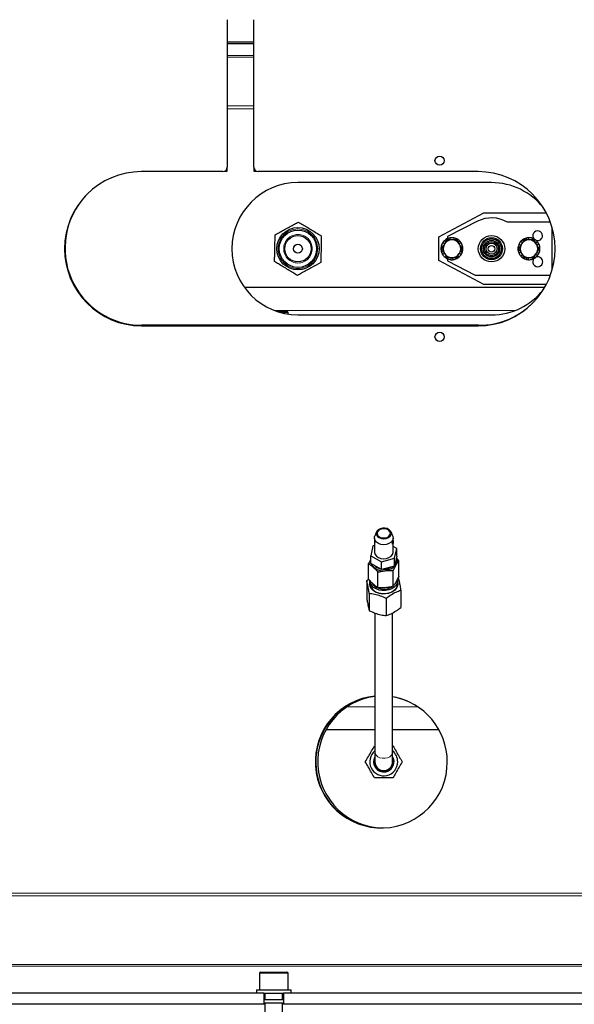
# Model space of a CAD drawing. Header units: millimetres. Extents: x 31 to 245, y 68 to 148.
# Tile 33 of 72: x 113.7 to 118.75, y 79.16 to 88.1. Entities that reach past the tile are written whole.
import ezdxf

# ---------------------------------------------------------------- set-up
doc = ezdxf.new("R2010")
doc.units = ezdxf.units.MM
doc.linetypes.add('PHANTOM', pattern=[12.7, 6.35, -1.27, 1.27, -1.27, 1.27, -1.27])

msp = doc.modelspace()

# ---------------------------------------------------------------- linework, layer by layer
at = {"color": 7, "linetype": 'Continuous', "lineweight": 25}
for p, q in [((115.5917, 88.1048), (115.5917, 86.7648)), ((115.8317, 86.7648), (115.8317, 88.1048)), ((115.5917, 87.9048), (115.8317, 87.9048)), ((115.8317, 87.8848), (115.5917, 87.8848)), ((115.5917, 86.7291), (115.5917, 86.7648)), ((115.8317, 86.7648), (115.8317, 86.7291)), ((115.5517, 86.7248), (114.8117, 86.7248)), ((115.5697, 86.7291), (115.5917, 86.7291)), ((115.8317, 86.7291), (115.8537, 86.7291)), ((117.8717, 86.7248), (115.8717, 86.7248)), ((117.9937, 86.6248), (116.2337, 86.6248)), ((117.5137, 86.1322), (117.9226, 86.3498)), ((117.9226, 86.3498), (118.4917, 86.3498)), ((117.8663, 86.2741), (117.5937, 86.1348)), ((118.5293, 86.2648), (118.138, 86.2648)), ((118.5437, 85.8288), (118.5437, 86.2208)), ((117.5137, 85.9174), (117.5137, 86.1322)), ((117.5937, 86.1348), (117.5937, 86.1164)), ((117.5959, 86.1173), (117.601, 86.1048)), ((117.6198, 86.1048), (117.6156, 86.1231)), ((117.6519, 86.1231), (117.6485, 86.1048)), ((117.6671, 86.1048), (117.6716, 86.1173)), ((118.3088, 86.1216), (118.3131, 86.1048)), ((118.3309, 86.1048), (118.3291, 86.1247)), ((118.3651, 86.1197), (118.3601, 86.1048)), ((117.5338, 86.0288), (117.5434, 86.0284)), ((117.5534, 86.0457), (117.5367, 86.0491)), ((117.5518, 86.0822), (117.568, 86.0709)), ((117.5666, 86.0685), (117.5623, 86.061)), ((117.5769, 86.0863), (117.5653, 86.0977)), ((117.6381, 86.1048), (117.6294, 86.1048)), ((117.7022, 86.0977), (117.6909, 86.0857)), ((117.6999, 86.0701), (117.7156, 86.0822)), ((117.7052, 86.061), (117.7008, 86.0685)), ((117.7307, 86.0491), (117.7144, 86.045)), ((117.7243, 86.028), (117.7337, 86.0288)), ((118.2353, 86.0423), (118.25, 86.0397)), ((118.2592, 86.0556), (118.2409, 86.062)), ((118.2604, 86.0927), (118.2735, 86.0805)), ((118.2666, 86.0685), (118.2623, 86.061)), ((118.283, 86.097), (118.2758, 86.1063)), ((118.3381, 86.1048), (118.3294, 86.1048)), ((118.3802, 86.1044), (118.3838, 86.1113)), ((118.4114, 86.0877), (118.3967, 86.0758)), ((118.4052, 86.061), (118.4008, 86.0685)), ((118.4054, 86.0607), (118.4227, 86.0705)), ((118.4331, 86.0357), (118.4206, 86.0343)), ((117.556, 85.9994), (117.539, 85.9928)), ((117.5475, 85.9741), (117.5648, 85.9842)), ((117.5623, 85.9885), (117.5666, 85.981)), ((117.5798, 85.9582), (117.5713, 85.9467)), ((117.5886, 85.9355), (117.5933, 85.9448)), ((117.5937, 85.9331), (117.5937, 85.9148)), ((117.6246, 85.9448), (117.6235, 85.9253)), ((117.6294, 85.9448), (117.6381, 85.9448)), ((117.644, 85.9253), (117.642, 85.9448)), ((117.6737, 85.9448), (117.6789, 85.9355)), ((117.6962, 85.9467), (117.6874, 85.9577)), ((117.7008, 85.981), (117.7052, 85.9885)), ((117.7023, 85.9835), (117.72, 85.9741)), ((117.7285, 85.9928), (117.711, 85.9987)), ((118.2502, 86.0094), (118.2355, 86.0059)), ((118.2414, 85.9863), (118.2593, 85.9937)), ((118.2737, 85.9687), (118.2613, 85.9558)), ((118.2623, 85.9885), (118.2666, 85.981)), ((118.2769, 85.9425), (118.2834, 85.9519)), ((118.3135, 85.9448), (118.3101, 85.9276)), ((118.3294, 85.9448), (118.3381, 85.9448)), ((118.3304, 85.9248), (118.3311, 85.9448)), ((118.3606, 85.9448), (118.3664, 85.9303)), ((118.385, 85.9389), (118.3807, 85.9461)), ((118.3968, 85.974), (118.4123, 85.9629)), ((118.4008, 85.981), (118.4052, 85.9885)), ((118.4233, 85.9802), (118.4055, 85.9891)), ((118.4209, 86.0158), (118.4333, 86.0152)), ((117.9226, 85.6998), (117.5137, 85.9174)), ((117.5937, 85.9148), (117.8437, 85.7848)), ((117.8437, 85.7848), (118.5293, 85.7848)), ((115.7464, 85.6748), (118.478, 85.6748)), ((118.4917, 85.6998), (117.9226, 85.6998)), ((116.0464, 85.4548), (116.1337, 85.4548)), ((116.1437, 85.4316), (116.1437, 85.4448)), ((116.2337, 85.4248), (117.9937, 85.4248)), ((114.8117, 85.3248), (117.8717, 85.3248)), ((117.8757, 85.3291), (114.8157, 85.3291)), ((116.9473, 83.4527), (116.9318, 83.4133)), ((117.0956, 83.4133), (117.0801, 83.4527)), ((116.9287, 83.3972), (116.9287, 83.2699)), ((117.0987, 83.3797), (117.0987, 83.3972)), ((117.0987, 83.2699), (117.0987, 83.3583)), ((116.9146, 83.326), (116.8954, 83.2372)), ((116.9287, 83.3299), (116.9146, 83.326)), ((117.132, 83.3026), (117.0987, 83.3214)), ((117.1129, 83.2138), (117.132, 83.3026)), ((117.132, 83.2319), (117.132, 83.3026)), ((116.8765, 83.0233), (116.8765, 83.1647)), ((116.8954, 83.2372), (116.9946, 83.1811)), ((116.8954, 83.1665), (116.8954, 83.2372)), ((116.9946, 83.1104), (116.8954, 83.1665)), ((116.9946, 83.1811), (117.1129, 83.2138)), ((116.9946, 83.1104), (116.9946, 83.1811)), ((117.132, 83.2319), (117.1129, 83.1431)), ((117.1129, 83.1431), (117.1129, 83.2138)), ((117.151, 83.1913), (117.1287, 83.2162)), ((117.151, 83.0499), (117.151, 83.1913)), ((116.9614, 82.9458), (116.9614, 83.0873)), ((117.1129, 83.1431), (116.9946, 83.1104)), ((117.0987, 82.9592), (117.0987, 83.1006)), ((116.8587, 83.0106), (116.8768, 83.0234)), ((116.8587, 83.0106), (116.8587, 82.855)), ((116.8887, 83.0083), (116.8887, 82.98)), ((117.1387, 82.98), (117.1387, 83.0083)), ((116.8815, 82.8933), (116.8815, 82.7377)), ((117.1688, 82.9211), (117.1688, 82.7656)), ((117.0365, 82.8486), (117.0365, 82.693)), ((116.9337, 82.7156), (116.9337, 81.4526)), ((117.0937, 81.4526), (117.0937, 82.7175)), ((116.9337, 81.6548), (116.4885, 81.6548)), ((117.517, 81.6548), (117.0937, 81.6548)), ((116.93, 81.5098), (116.9337, 81.5098)), ((117.0937, 81.5098), (117.0975, 81.5098)), ((116.9337, 81.4526), (116.9337, 81.3648)), ((117.0937, 81.3648), (117.0937, 81.4526)), ((115.8837, 79.4448), (115.8837, 79.2948)), ((115.8937, 79.4548), (116.0952, 79.4548)), ((116.0952, 79.4548), (116.1337, 79.4548)), ((116.1437, 79.2948), (116.1437, 79.4448)), ((115.9237, 79.2648), (113.4637, 79.2648)), ((115.8567, 79.2948), (115.8567, 79.2648)), ((115.8567, 79.2948), (116.1121, 79.2948)), ((115.9237, 79.2648), (115.9237, 79.1648)), ((115.9237, 79.2648), (116.1037, 79.2648)), ((115.9337, 79.2648), (115.9337, 79.2059)), ((116.0937, 79.2059), (116.0937, 79.2648)), ((116.1037, 79.2648), (116.1037, 79.1648)), ((119.1237, 79.2648), (116.1037, 79.2648)), ((116.1121, 79.2948), (116.1707, 79.2948)), ((116.1707, 79.2648), (116.1707, 79.2948)), ((115.9237, 79.1648), (113.4637, 79.1648)), ((115.9237, 79.2059), (116.1037, 79.2059)), ((115.9237, 79.1759), (116.1037, 79.1759)), ((115.9337, 79.1648), (115.9237, 79.1648)), ((115.9337, 79.1759), (115.9337, 79.0648)), ((116.0937, 79.0648), (116.0937, 79.1759)), ((116.1037, 79.1648), (116.0937, 79.1648)), ((116.0987, 79.2059), (116.0987, 79.2059)), ((119.1237, 79.1648), (116.1037, 79.1648))]:
    msp.add_line(p, q, dxfattribs=at)
at = {"color": 8, "linetype": 'PHANTOM', "lineweight": 18}
for p, q in [((115.5917, 87.7797), (115.8317, 87.7797)), ((115.8317, 87.7656), (115.5917, 87.7656)), ((115.5917, 87.322), (115.8317, 87.322)), ((115.5917, 87.2965), (115.8317, 87.2965)), ((116.0183, 85.4648), (118.2091, 85.4648)), ((116.1437, 85.4448), (116.0801, 85.4448)), ((116.9337, 81.8648), (116.6821, 81.8648)), ((117.3234, 81.8648), (117.0937, 81.8648)), ((119.6557, 80.1731), (112.4737, 80.1731)), ((119.6557, 80.1476), (112.4737, 80.1476)), ((112.4737, 79.524), (119.6557, 79.524)), ((119.6557, 79.5099), (112.4737, 79.5099)), ((116.102, 79.4448), (115.8837, 79.4448)), ((116.1437, 79.4448), (116.102, 79.4448))]:
    msp.add_line(p, q, dxfattribs=at)
at = {"color": 7, "linetype": 'Continuous', "lineweight": 25, "flags": 128}
for points in [[(117.0241, 83.4878), (117.0014, 83.4876), (116.9801, 83.4821), (116.9624, 83.4721), (116.9502, 83.4586), (116.945, 83.443), (116.9472, 83.427), (116.9566, 83.4124), (116.9722, 83.4007), (116.9923, 83.3933), (117.0147, 83.3909), (117.037, 83.3938), (117.0568, 83.4016), (117.072, 83.4135), (117.0808, 83.4283), (117.0823, 83.4443), (117.0765, 83.4598), (117.0638, 83.4731), (117.0457, 83.4828), (117.0241, 83.4878)], [(117.0228, 83.4816), (117.0019, 83.4812), (116.9825, 83.4759), (116.9669, 83.4661), (116.9569, 83.4532), (116.9538, 83.4386), (116.9578, 83.4242), (116.9687, 83.4116), (116.985, 83.4024), (117.0047, 83.3977), (117.0255, 83.398), (117.0449, 83.4034), (117.0606, 83.4131), (117.0706, 83.426), (117.0737, 83.4406), (117.0696, 83.4551), (117.0588, 83.4676), (117.0425, 83.4768), (117.0228, 83.4816)], [(117.0956, 83.4133), (117.0966, 83.4105), (117.0985, 83.3926), (117.0928, 83.3751), (117.0801, 83.3596), (117.0615, 83.3475), (117.0387, 83.3397), (117.0136, 83.3371), (116.9886, 83.3398), (116.9657, 83.3476), (116.9472, 83.3598), (116.9346, 83.3753), (116.929, 83.3928), (116.9309, 83.4107), (116.9318, 83.4133)], [(117.0984, 83.3744), (117.0984, 83.3726), (117.0986, 83.3669), (117.0987, 83.3604), (117.0987, 83.3537), (117.0981, 83.3477), (117.0971, 83.3432), (117.0957, 83.3407), (117.0941, 83.3402), (117.0929, 83.3419), (117.0924, 83.3457), (117.0927, 83.3509), (117.0938, 83.357), (117.0953, 83.3635), (117.0968, 83.3698), (117.0978, 83.374), (117.0978, 83.374)], [(116.9287, 83.2699), (116.929, 83.2655), (116.9346, 83.248), (116.9472, 83.2325), (116.9657, 83.2203), (116.9886, 83.2125), (117.0136, 83.2098), (117.0387, 83.2125), (117.0615, 83.2202), (117.0801, 83.2324), (117.0928, 83.2479), (117.0985, 83.2653), (117.0987, 83.2699)], [(116.8954, 83.1796), (116.8953, 83.1894), (116.8954, 83.1905)], [(117.1272, 83.2094), (117.132, 83.1912), (117.1304, 83.1702), (117.1215, 83.1502), (117.1059, 83.1323), (117.0844, 83.1178), (117.0585, 83.1074), (117.0298, 83.102)], [(117.031, 82.8907), (117.0003, 82.8904), (116.9704, 82.8953), (116.943, 82.9051), (116.9197, 82.9192), (116.9018, 82.9369), (116.8905, 82.9571), (116.8863, 82.9786), (116.8887, 82.9975)], [(117.1375, 83.0206), (117.1387, 83.0096), (117.1356, 82.9885), (117.1253, 82.9684), (117.1086, 82.9507), (117.0863, 82.9363), (117.0599, 82.9261), (117.0307, 82.9207), (117.0006, 82.9204), (116.9712, 82.9252), (116.9443, 82.9348), (116.9215, 82.9487), (116.904, 82.966), (116.8928, 82.9858), (116.8888, 83.0069), (116.8887, 83.0083)], [(116.9047, 82.9895), (116.9047, 82.9894), (116.9173, 82.9711), (116.9359, 82.9555), (116.9594, 82.9437), (116.9863, 82.9364), (117.015, 82.934), (117.0435, 82.9368), (117.0702, 82.9445), (117.0925, 82.9561)], [(117.1387, 82.9975), (117.1412, 82.9814), (117.1379, 82.9598), (117.1275, 82.9394), (117.1104, 82.9213), (117.0877, 82.9066), (117.0608, 82.8963), (117.031, 82.8907)], [(116.8887, 82.98), (116.8888, 82.9786), (116.8928, 82.9575), (116.904, 82.9377), (116.9215, 82.9204), (116.9443, 82.9065), (116.9712, 82.8969), (117.0006, 82.8921), (117.0307, 82.8924), (117.0599, 82.8978), (117.0863, 82.908), (117.1086, 82.9224), (117.1253, 82.9401), (117.1356, 82.9602), (117.1387, 82.98)], [(117.0937, 81.4102), (117.102, 81.3907), (117.1057, 81.3648)], [(117.1017, 81.3648), (117.0982, 81.3896), (117.0937, 81.4014)], [(117.0987, 81.3648), (117.095, 81.3898), (117.0937, 81.3935)], [(115.9237, 79.2059), (115.933, 79.2059), (115.9337, 79.2059)], [(116.0937, 79.2059), (116.0951, 79.2059), (116.0987, 79.2059)]]:
    msp.add_lwpolyline(points, dxfattribs=at)
at = {"color": 8, "linetype": 'PHANTOM', "lineweight": 18, "flags": 128}
msp.add_lwpolyline([(116.9337, 81.4526), (116.9357, 81.4401), (116.9445, 81.4244), (116.9593, 81.4112), (116.979, 81.4017), (117.0018, 81.3967), (117.0257, 81.3967), (117.0484, 81.4017), (117.0682, 81.4112), (117.083, 81.4244), (117.0917, 81.4401), (117.0937, 81.4526)], dxfattribs=at)
at = {"color": 7, "linetype": 'Continuous', "lineweight": 25}
for centre, radius in [((117.5217, 86.8248), 0.042), ((116.2337, 86.0248), 0.1925), ((116.2337, 86.0248), 0.1697), ((116.2337, 86.0248), 0.12), ((117.9937, 86.0248), 0.12), ((117.9937, 86.0248), 0.1), ((117.9937, 86.0248), 0.09), ((116.2337, 86.0248), 0.04), ((117.9937, 86.0248), 0.075), ((117.9937, 86.0248), 0.064), ((117.9937, 86.0248), 0.05), ((117.9937, 86.0248), 0.03), ((117.5217, 85.2248), 0.042)]:
    msp.add_circle(centre, radius, dxfattribs=at)
at = {"color": 8, "linetype": 'PHANTOM', "lineweight": 18}
for radius in [0.1797, 0.1297]:
    msp.add_circle((116.2337, 86.0248), radius, dxfattribs=at)
at = {"color": 7, "linetype": 'Continuous', "lineweight": 25}
for centre, radius, start, end in [((115.5517, 86.7648), 0.04, 270, 0), ((115.8717, 86.7648), 0.04, 180, 270), ((114.8117, 86.0248), 0.7, 90, 270), ((117.8717, 86.0248), 0.7, 270, 90), ((116.2337, 86.0248), 0.6, 90, 270), ((117.9937, 86.0248), 0.6, 38.15786, 90), ((114.8157, 86.0291), 0.7, 137.20519, 270), ((117.9937, 86.0248), 0.28, 58.99728, 117.07353), ((117.6337, 86.0248), 0.1, 112.25867, 133.19454), ((117.6337, 86.0248), 0.1, 100.46726, 112.25867), ((117.6337, 86.0248), 0.1, 79.5314, 100.46726), ((117.6337, 86.0248), 0.1, 67.73999, 79.5314), ((117.6337, 86.0248), 0.1, 46.80413, 67.73999), ((118.3337, 86.0248), 0.1, 104.46508, 125.40095), ((118.3337, 86.0248), 0.1, 92.67367, 104.46508), ((118.3337, 86.0248), 0.1, 71.73781, 92.67367), ((118.3337, 86.0248), 0.1, 59.9464, 71.73781), ((118.4137, 86.1428), 0.044, 0, 223.61766), ((118.4137, 86.1428), 0.044, 248.11046, 0), ((117.6337, 86.0248), 0.1, 177.71322, 198.64908), ((117.6337, 86.0248), 0.1, 165.92181, 177.71322), ((117.6337, 86.0248), 0.1, 144.98594, 165.92181), ((117.6337, 86.0248), 0.1, 133.19454, 144.98594), ((117.6337, 86.0248), 0.0801, 153.10454, 206.89546), ((117.6337, 86.0248), 0.0801, 93.10454, 146.89546), ((117.6337, 86.0248), 0.0801, 33.10454, 86.89546), ((117.6337, 86.0248), 0.1, 35.01272, 46.80413), ((117.6337, 86.0248), 0.0801, 333.10454, 26.89546), ((117.6337, 86.0248), 0.1, 14.07685, 35.01272), ((117.6337, 86.0248), 0.1, 341.34958, 2.28544), ((117.6337, 86.0248), 0.1, 2.28544, 14.07685), ((118.3337, 86.0248), 0.1, 169.91963, 190.85549), ((118.3337, 86.0248), 0.1, 158.12822, 169.91963), ((118.3337, 86.0248), 0.1, 137.19235, 158.12822), ((118.3337, 86.0248), 0.0801, 153.10454, 206.89546), ((118.3337, 86.0248), 0.1, 125.40095, 137.19235), ((118.3337, 86.0248), 0.0801, 93.10454, 146.89546), ((118.3337, 86.0248), 0.0801, 33.10454, 86.89546), ((118.3337, 86.0248), 0.1, 39.01054, 59.9464), ((118.3337, 86.0248), 0.0801, 333.10454, 26.89546), ((118.3337, 86.0248), 0.1, 27.21913, 39.01054), ((118.3337, 86.0248), 0.1, 6.28326, 27.21913), ((118.3337, 86.0248), 0.1, 354.49186, 6.28326), ((117.6337, 86.0248), 0.1, 198.64908, 210.44049), ((117.6337, 86.0248), 0.1, 210.44049, 231.37635), ((117.6337, 86.0248), 0.0801, 213.10454, 266.89546), ((117.6337, 86.0248), 0.1, 231.37635, 243.16776), ((117.6337, 86.0248), 0.1, 243.16776, 264.10363), ((117.6337, 86.0248), 0.0801, 273.10454, 326.89546), ((117.6337, 86.0248), 0.1, 275.89504, 296.8309), ((117.6337, 86.0248), 0.1, 296.8309, 308.62231), ((117.6337, 86.0248), 0.1, 308.62231, 329.55817), ((117.6337, 86.0248), 0.1, 329.55817, 341.34958), ((118.3337, 86.0248), 0.1, 190.85549, 202.6469), ((118.3337, 86.0248), 0.1, 202.6469, 223.58276), ((118.3337, 86.0248), 0.1, 223.58276, 235.37417), ((118.3337, 86.0248), 0.0801, 213.10454, 266.89546), ((118.3337, 86.0248), 0.1, 235.37417, 256.31004), ((118.3337, 86.0248), 0.0801, 273.10454, 326.89546), ((118.3337, 86.0248), 0.1, 289.03731, 300.82872), ((118.4137, 85.9068), 0.045, 139.884, 0), ((118.3337, 86.0248), 0.1, 300.82872, 321.76458), ((118.4137, 85.9068), 0.045, 0, 108.38788), ((118.3337, 86.0248), 0.1, 321.76458, 333.55599), ((118.3337, 86.0248), 0.1, 333.55599, 354.49186), ((117.6337, 86.0248), 0.1, 264.10363, 275.89504), ((118.3337, 86.0248), 0.1, 256.31004, 268.10145), ((118.3337, 86.0248), 0.1, 268.10145, 289.03731), ((117.9937, 86.0248), 0.6, 270, 321.84214), ((117.8757, 86.0291), 0.7, 270, 316.72518), ((116.1337, 85.4448), 0.01, 0, 90), ((117.0067, 83.2221), 0.1223, 208.02303, 280.89329), ((117.0023, 83.2169), 0.1009, 223.41798, 257.58411), ((117.015, 83.2408), 0.1265, 267.3586, 303.52348), ((116.9917, 81.3648), 0.6, 95.54725, 0), ((116.9957, 81.3631), 0.6, 95.93115, 246.57729), ((117.0137, 81.3648), 0.6, 97.66226, 268.94952), ((116.9917, 81.3648), 0.6, 0, 80.21218), ((116.9957, 81.3631), 0.6, 66.99037, 80.59957), ((117.0137, 81.3648), 0.1274, 128.8871, 0), ((117.0137, 81.3648), 0.1274, 0, 51.1129), ((117.0137, 81.3648), 0.092, 150.40815, 0), ((117.0137, 81.3648), 0.088, 155.38002, 0), ((117.0137, 81.3648), 0.085, 160.25008, 0), ((117.0137, 81.3648), 0.08, 180, 0), ((115.8937, 79.4448), 0.01, 90, 180), ((116.1337, 79.4448), 0.01, 0, 90)]:
    msp.add_arc(centre, radius, start, end, dxfattribs=at)
for points, knots in [([(116.0261, 86.1501), (116.055, 86.166), (116.1135, 86.1983), (116.1853, 86.2379), (116.2266, 86.2607), (116.2384, 86.2672)], [0, 0, 0, 0, 0.4092774, 0.831288, 1, 1, 1, 1]), ([(116.2384, 86.2672), (116.2666, 86.2502), (116.3239, 86.2157), (116.3941, 86.1733), (116.4345, 86.1489), (116.4461, 86.1419)], [0, 0, 0, 0, 0.409279, 0.831288, 1, 1, 1, 1]), ([(116.0214, 85.9076), (116.0216, 85.918), (116.0224, 85.9584), (116.0238, 86.0312), (116.0252, 86.1021), (116.026, 86.1416), (116.0261, 86.1501)], [0, 0, 0, 0, 0.129291, 0.50599, 0.893614, 1, 1, 1, 1]), ([(116.4461, 86.1419), (116.4459, 86.1334), (116.4451, 86.0948), (116.4438, 86.024), (116.4423, 85.9511), (116.4415, 85.9098), (116.4413, 85.8995)], [0, 0, 0, 0, 0.106386, 0.483145, 0.870709, 1, 1, 1, 1]), ([(117.5623, 86.061), (117.5593, 86.0559), (117.5534, 86.0457), (117.5461, 86.0329), (117.5425, 86.0267), (117.5414, 86.0248)], [0, 0, 0, 0, 0.405216, 0.813503, 1, 1, 1, 1]), ([(117.5414, 86.0248), (117.5426, 86.0226), (117.5461, 86.0165), (117.5535, 86.0038), (117.5593, 85.9938), (117.5623, 85.9885)], [0, 0, 0, 0, 0.204636, 0.582553, 1, 1, 1, 1]), ([(117.5875, 86.1048), (117.5863, 86.1026), (117.5828, 86.0965), (117.5754, 86.0838), (117.5697, 86.0738), (117.5666, 86.0685)], [0, 0, 0, 0, 0.204654, 0.582535, 1, 1, 1, 1]), ([(117.6294, 86.1048), (117.6235, 86.1048), (117.6117, 86.1048), (117.5969, 86.1048), (117.5898, 86.1048), (117.5875, 86.1048)], [0, 0, 0, 0, 0.405224, 0.813492, 1, 1, 1, 1]), ([(117.6799, 86.1048), (117.6775, 86.1048), (117.6704, 86.1048), (117.6557, 86.1048), (117.6441, 86.1048), (117.6381, 86.1048)], [0, 0, 0, 0, 0.204642, 0.582535, 1, 1, 1, 1]), ([(117.7008, 86.0685), (117.6979, 86.0736), (117.692, 86.0838), (117.6846, 86.0967), (117.681, 86.1028), (117.6799, 86.1048)], [0, 0, 0, 0, 0.405231, 0.813487, 1, 1, 1, 1]), ([(117.7261, 86.0248), (117.7249, 86.0269), (117.7214, 86.033), (117.714, 86.0458), (117.7082, 86.0558), (117.7052, 86.061)], [0, 0, 0, 0, 0.204636, 0.582523, 1, 1, 1, 1]), ([(117.7052, 85.9885), (117.7081, 85.9936), (117.714, 86.0038), (117.7214, 86.0167), (117.725, 86.0228), (117.7261, 86.0248)], [0, 0, 0, 0, 0.405217, 0.813489, 1, 1, 1, 1]), ([(118.2623, 86.061), (118.2593, 86.0559), (118.2534, 86.0457), (118.2461, 86.0329), (118.2425, 86.0267), (118.2414, 86.0248)], [0, 0, 0, 0, 0.405209, 0.813503, 1, 1, 1, 1]), ([(118.2414, 86.0248), (118.2426, 86.0226), (118.2461, 86.0165), (118.2535, 86.0038), (118.2593, 85.9938), (118.2623, 85.9885)], [0, 0, 0, 0, 0.204636, 0.582553, 1, 1, 1, 1]), ([(118.2875, 86.1048), (118.2863, 86.1026), (118.2828, 86.0965), (118.2754, 86.0838), (118.2697, 86.0738), (118.2666, 86.0685)], [0, 0, 0, 0, 0.204654, 0.582535, 1, 1, 1, 1]), ([(118.3294, 86.1048), (118.3235, 86.1048), (118.3117, 86.1048), (118.2969, 86.1048), (118.2898, 86.1048), (118.2875, 86.1048)], [0, 0, 0, 0, 0.405224, 0.813492, 1, 1, 1, 1]), ([(118.3799, 86.1048), (118.3775, 86.1048), (118.3704, 86.1048), (118.3557, 86.1048), (118.3441, 86.1048), (118.3381, 86.1048)], [0, 0, 0, 0, 0.20463, 0.582522, 1, 1, 1, 1]), ([(118.4008, 86.0685), (118.3979, 86.0736), (118.392, 86.0838), (118.3846, 86.0967), (118.381, 86.1028), (118.3799, 86.1048)], [0, 0, 0, 0, 0.405231, 0.813487, 1, 1, 1, 1]), ([(118.4261, 86.0248), (118.4249, 86.0269), (118.4214, 86.033), (118.414, 86.0458), (118.4082, 86.0558), (118.4052, 86.061)], [0, 0, 0, 0, 0.204638, 0.582527, 1, 1, 1, 1]), ([(118.4052, 85.9885), (118.4081, 85.9936), (118.414, 86.0038), (118.4214, 86.0167), (118.425, 86.0228), (118.4261, 86.0248)], [0, 0, 0, 0, 0.405213, 0.813487, 1, 1, 1, 1]), ([(117.5666, 85.981), (117.5696, 85.9759), (117.5755, 85.9657), (117.5829, 85.9529), (117.5864, 85.9467), (117.5875, 85.9448)], [0, 0, 0, 0, 0.405213, 0.813487, 1, 1, 1, 1]), ([(117.5875, 85.9448), (117.59, 85.9448), (117.5971, 85.9448), (117.6118, 85.9448), (117.6233, 85.9448), (117.6294, 85.9448)], [0, 0, 0, 0, 0.204642, 0.582535, 1, 1, 1, 1]), ([(117.6381, 85.9448), (117.644, 85.9448), (117.6558, 85.9448), (117.6705, 85.9448), (117.6777, 85.9448), (117.6799, 85.9448)], [0, 0, 0, 0, 0.405223, 0.813504, 1, 1, 1, 1]), ([(117.6799, 85.9448), (117.6812, 85.9469), (117.6847, 85.953), (117.692, 85.9658), (117.6978, 85.9758), (117.7008, 85.981)], [0, 0, 0, 0, 0.204636, 0.58253, 1, 1, 1, 1]), ([(118.2666, 85.981), (118.2696, 85.9759), (118.2755, 85.9657), (118.2829, 85.9529), (118.2864, 85.9467), (118.2875, 85.9448)], [0, 0, 0, 0, 0.405213, 0.813487, 1, 1, 1, 1]), ([(118.2875, 85.9448), (118.29, 85.9448), (118.2971, 85.9448), (118.3118, 85.9448), (118.3233, 85.9448), (118.3294, 85.9448)], [0, 0, 0, 0, 0.204642, 0.582535, 1, 1, 1, 1]), ([(118.3381, 85.9448), (118.344, 85.9448), (118.3558, 85.9448), (118.3705, 85.9448), (118.3777, 85.9448), (118.3799, 85.9448)], [0, 0, 0, 0, 0.405223, 0.813504, 1, 1, 1, 1]), ([(118.3799, 85.9448), (118.3812, 85.9469), (118.3847, 85.953), (118.392, 85.9658), (118.3978, 85.9758), (118.4008, 85.981)], [0, 0, 0, 0, 0.204636, 0.58253, 1, 1, 1, 1]), ([(116.229, 85.7823), (116.2008, 85.7994), (116.1436, 85.8339), (116.0734, 85.8763), (116.033, 85.9007), (116.0214, 85.9076)], [0, 0, 0, 0, 0.40928, 0.83129, 1, 1, 1, 1]), ([(116.4413, 85.8995), (116.4125, 85.8836), (116.354, 85.8513), (116.2822, 85.8117), (116.2408, 85.7889), (116.229, 85.7823)], [0, 0, 0, 0, 0.4092788, 0.8312882, 1, 1, 1, 1]), ([(117.0978, 83.374), (117.098, 83.3754), (117.0986, 83.3781), (117.0988, 83.3798), (117.0987, 83.3797), (117.0987, 83.3797)], [0, 0, 0, 0, 0.473369, 0.946545, 1, 1, 1, 1]), ([(116.8954, 83.2032), (116.8946, 83.2018), (116.8882, 83.1907), (116.8819, 83.1768), (116.8765, 83.1647)], [0, 0, 0, 0, 0.126653, 1, 1, 1, 1]), ([(116.8765, 83.1647), (116.8859, 83.1584), (116.905, 83.1457), (116.9339, 83.1192), (116.9525, 83.0976), (116.9614, 83.0873)], [0, 0, 0, 0, 0.336155, 0.68227, 1, 1, 1, 1]), ([(117.0987, 83.1006), (117.1045, 83.113), (117.1163, 83.1381), (117.1341, 83.1688), (117.1455, 83.184), (117.151, 83.1913)], [0, 0, 0, 0, 0.3361516, 0.6822656, 1, 1, 1, 1]), ([(116.9614, 83.0873), (116.9725, 83.0901), (116.9975, 83.0965), (117.038, 83.1021), (117.0728, 83.1024), (117.0929, 83.101), (117.0987, 83.1006)], [0, 0, 0, 0, 0.245347, 0.553767, 0.871688, 1, 1, 1, 1]), ([(116.8815, 82.8933), (116.8805, 82.8996), (116.8772, 82.9206), (116.8714, 82.9541), (116.8647, 82.9867), (116.8605, 83.0034), (116.8587, 83.0106)], [0, 0, 0, 0, 0.132867, 0.44087, 0.757841, 1, 1, 1, 1]), ([(116.9614, 82.9458), (116.952, 82.9521), (116.9329, 82.9648), (116.9039, 82.9914), (116.8854, 83.0129), (116.8765, 83.0233)], [0, 0, 0, 0, 0.3361562, 0.6822684, 1, 1, 1, 1]), ([(117.151, 83.0499), (117.1452, 83.0375), (117.1334, 83.0124), (117.1156, 82.9817), (117.1042, 82.9664), (117.0987, 82.9592)], [0, 0, 0, 0, 0.336151, 0.682267, 1, 1, 1, 1]), ([(117.146, 83.0384), (117.1478, 83.0312), (117.1519, 83.0148), (117.1586, 82.9824), (117.1644, 82.9489), (117.1678, 82.9275), (117.1688, 82.9211)], [0, 0, 0, 0, 0.242158, 0.549929, 0.867134, 1, 1, 1, 1]), ([(117.0365, 82.8486), (117.0193, 82.8563), (116.9844, 82.8721), (116.9316, 82.8871), (116.8977, 82.8913), (116.8815, 82.8933)], [0, 0, 0, 0, 0.336155, 0.68227, 1, 1, 1, 1]), ([(117.0987, 82.9592), (117.0929, 82.9576), (117.0732, 82.9524), (117.0384, 82.9459), (116.9979, 82.9435), (116.9725, 82.9451), (116.9614, 82.9458)], [0, 0, 0, 0, 0.1283127, 0.4369861, 0.7546519, 1, 1, 1, 1]), ([(117.1688, 82.9211), (117.1541, 82.9159), (117.1243, 82.9053), (117.0793, 82.8803), (117.0503, 82.8588), (117.0365, 82.8486)], [0, 0, 0, 0, 0.3361568, 0.6822687, 1, 1, 1, 1]), ([(116.8587, 82.855), (116.8605, 82.8436), (116.8646, 82.8175), (116.8713, 82.7811), (116.8771, 82.7548), (116.8805, 82.7416), (116.8815, 82.7377)], [0, 0, 0, 0, 0.242158, 0.549924, 0.867134, 1, 1, 1, 1]), ([(116.8815, 82.7377), (116.8986, 82.73), (116.9335, 82.7142), (116.9863, 82.6992), (117.0202, 82.695), (117.0365, 82.693)], [0, 0, 0, 0, 0.336152, 0.682267, 1, 1, 1, 1]), ([(117.0365, 82.693), (117.0511, 82.6982), (117.0809, 82.7089), (117.126, 82.7338), (117.1549, 82.7553), (117.1688, 82.7656)], [0, 0, 0, 0, 0.336154, 0.682269, 1, 1, 1, 1]), ([(116.8463, 81.3648), (116.8556, 81.3809), (116.8744, 81.4135), (116.9029, 81.4629), (116.9213, 81.4946), (116.93, 81.5098)], [0, 0, 0, 0, 0.336159, 0.68227, 1, 1, 1, 1]), ([(117.0975, 81.5098), (117.1067, 81.4937), (117.1256, 81.4611), (117.1541, 81.4117), (117.1724, 81.38), (117.1812, 81.3648)], [0, 0, 0, 0, 0.336153, 0.682262, 1, 1, 1, 1]), ([(116.93, 81.2198), (116.9207, 81.2359), (116.9019, 81.2685), (116.8734, 81.3179), (116.8551, 81.3496), (116.8463, 81.3648)], [0, 0, 0, 0, 0.336155, 0.682268, 1, 1, 1, 1]), ([(117.1812, 81.3648), (117.1719, 81.3487), (117.153, 81.3161), (117.1245, 81.2667), (117.1062, 81.235), (117.0975, 81.2198)], [0, 0, 0, 0, 0.336157, 0.682266, 1, 1, 1, 1]), ([(117.0975, 81.2198), (117.0902, 81.2198), (117.066, 81.2198), (117.0233, 81.2198), (116.9742, 81.2198), (116.9434, 81.2198), (116.93, 81.2198)], [0, 0, 0, 0, 0.132865, 0.440868, 0.757839, 1, 1, 1, 1])]:
    msp.add_open_spline(points, degree=3, knots=knots, dxfattribs=at)

doc.saveas('drawing.dxf')
